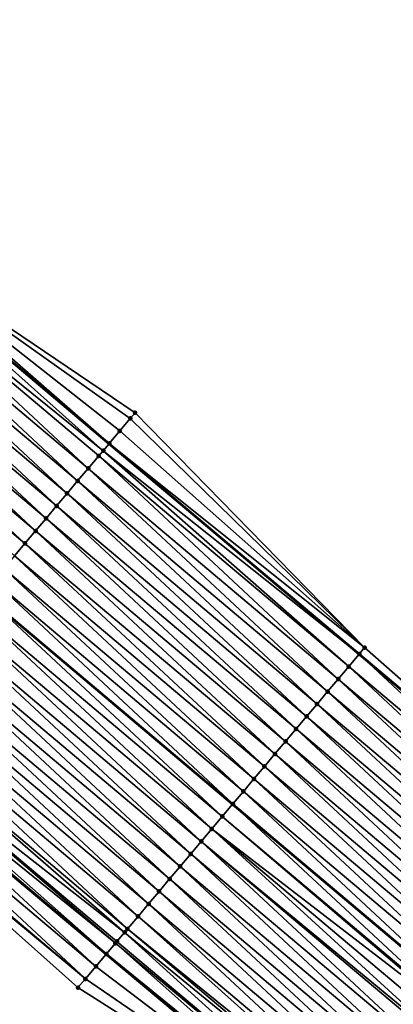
# Model space of a CAD drawing. Header units: feet. Extents: x 2017353 to 2024169, y 808050 to 818690.
# Tile 119 of 256: x 2017394 to 2017417, y 818579 to 818640. Entities that reach past the tile are written whole.
import ezdxf

# ---------------------------------------------------------------- set-up
doc = ezdxf.new("R2010")
doc.units = ezdxf.units.FT
doc.header["$MEASUREMENT"] = 0
for name, color, linetype, lineweight in [('EP_Travel Lane', 172, 'Continuous', 53), ('SB-Road Shots', 141, 'Continuous', 100), ('SB-Road X-Section', 40, 'Continuous', 13), ('STRIPING', 60, 'Continuous', 53)]:
    doc.layers.add(name, color=color, linetype=linetype, lineweight=lineweight)
doc.layers.add('I-77-MM15-17_SB-Surface-BORDER', color=7, linetype='Continuous')
doc.layers.add('I-77-MM15-17_SB-Surface-TIN', color=7, linetype='Continuous')

msp = doc.modelspace()

# ---------------------------------------------------------------- linework, layer by layer
at = {"layer": 'EP_Travel Lane'}
for points in [[(2017368.322989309, 818639.5371778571, 278.397272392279), (2017383.832366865, 818626.470221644, 278.2098004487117), (2017399.126980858, 818613.5842079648, 278.0464606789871), (2017414.421636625, 818600.69815909, 277.8916583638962), (2017429.716187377, 818587.8121986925, 277.7154096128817), (2017445.010957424, 818574.9260535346, 277.5839337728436), (2017460.305954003, 818562.0397175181, 277.4987336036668), (2017475.600915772, 818549.1534108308, 277.4063981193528), (2017490.895856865, 818536.2671215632, 277.3098552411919), (2017506.190878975, 818523.3807640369, 277.2298509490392), (2017521.484572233, 818510.498934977, 277.1277737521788), (2017536.782205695, 818497.6161731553, 276.9957189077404), (2017552.079970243, 818484.7333009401, 276.8856065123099), (2017567.377594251, 818471.8505470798, 276.7519686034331), (2017582.675031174, 818458.9679507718, 276.5870023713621), (2017597.972434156, 818446.085383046, 276.4163612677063), (2017613.269860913, 818433.2027952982, 276.249692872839), (2017628.567186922, 818420.3202923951, 276.0661536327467), (2017643.864532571, 818407.4377729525, 275.885903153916), (2017659.161856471, 818394.5552718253, 275.702010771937)], [(2017352.742519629, 818621.0491651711, 277.9247103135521), (2017368.288001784, 818608.0275514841, 277.6899354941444), (2017383.619511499, 818595.1851709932, 277.5421120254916), (2017398.950780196, 818582.3429923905, 277.3451886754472), (2017414.282211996, 818569.500677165, 277.1814914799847), (2017429.613933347, 818556.6581193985, 277.0767771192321), (2017444.945831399, 818543.8154136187, 277.008041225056), (2017460.277653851, 818530.9727711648, 276.9239253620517), (2017475.609462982, 818518.1301398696, 276.8370858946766), (2017490.941310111, 818505.2874767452, 276.757989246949), (2017506.254729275, 818492.4197630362, 276.6737494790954), (2017521.55248766, 818479.5368960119, 276.5626135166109), (2017536.850122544, 818466.6541329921, 276.4308028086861), (2017552.147716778, 818453.7714042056, 276.292179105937), (2017567.445116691, 818440.8888390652, 276.1210154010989), (2017582.742439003, 818428.0063392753, 275.9368511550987), (2017598.039826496, 818415.1237845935, 275.7636078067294), (2017613.33718564, 818402.2412537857, 275.5856172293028), (2017628.634668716, 818389.3586186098, 275.4283796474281), (2017643.932074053, 818376.476048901, 275.2581242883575), (2017659.216473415, 818363.5659910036, 275.0733244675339)]]:
    msp.add_polyline3d(points, dxfattribs=at)
at = {"layer": 'I-77-MM15-17_SB-Surface-BORDER', "color": 3, "linetype": 'Continuous', "lineweight": -3}
for points in [[(2017384.06100362, 818626.7415562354, 278.2106393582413), (2017400.722251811, 818615.477443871, 278.0474191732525), (2017414.762768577, 818601.1029483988, 277.8978323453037), (2017429.783852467, 818587.8924814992, 277.7175410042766)], [(2017414.259561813, 818569.4738075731, 277.1803513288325), (2017397.222936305, 818580.2934829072, 277.2373579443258), (2017382.289630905, 818593.607700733, 277.4602513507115)]]:
    msp.add_polyline3d(points, dxfattribs=at)
at = {"layer": 'I-77-MM15-17_SB-Surface-TIN', "color": 128, "linetype": 'Continuous', "lineweight": -3}
for points in [[(2017398.768138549, 818613.158407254, 278.0395821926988), (2017383.832366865, 818626.470221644, 278.2098004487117), (2017383.20071756, 818625.7207118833, 278.1974372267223)], [(2017383.84514169, 818626.4853801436, 278.2100504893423), (2017383.832366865, 818626.470221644, 278.2098004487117), (2017399.126980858, 818613.5842079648, 278.0464606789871)], [(2017398.768138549, 818613.158407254, 278.0395821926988), (2017399.126980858, 818613.5842079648, 278.0464606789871), (2017383.832366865, 818626.470221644, 278.2098004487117)], [(2017399.139061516, 818613.5985428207, 278.0466922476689), (2017384.06100362, 818626.7415562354, 278.2106393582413), (2017383.84514169, 818626.4853801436, 278.2100504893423)], [(2017399.139061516, 818613.5985428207, 278.0466922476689), (2017383.84514169, 818626.4853801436, 278.2100504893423), (2017399.126980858, 818613.5842079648, 278.0464606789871)], [(2017399.139061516, 818613.5985428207, 278.0466922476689), (2017399.783406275, 818614.3632779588, 278.043098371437), (2017384.06100362, 818626.7415562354, 278.2106393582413)], [(2017399.783406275, 818614.3632779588, 278.043098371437), (2017400.427775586, 818615.1279924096, 278.0445177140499), (2017384.06100362, 818626.7415562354, 278.2106393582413)], [(2017400.427775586, 818615.1279924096, 278.0445177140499), (2017400.722251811, 818615.477443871, 278.0474191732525), (2017384.06100362, 818626.7415562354, 278.2106393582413)], [(2017397.850144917, 818612.0692638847, 278.0075115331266), (2017383.20071756, 818625.7207118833, 278.1974372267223), (2017382.556264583, 818624.9560679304, 278.178933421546)], [(2017397.850144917, 818612.0692638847, 278.0075115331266), (2017398.494618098, 818612.8338908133, 278.0301406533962), (2017383.20071756, 818625.7207118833, 278.1974372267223)], [(2017398.494618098, 818612.8338908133, 278.0301406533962), (2017398.768138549, 818613.158407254, 278.0395821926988), (2017383.20071756, 818625.7207118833, 278.1974372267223)], [(2017397.205680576, 818611.3046295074, 277.9866875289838), (2017382.556264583, 818624.9560679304, 278.178933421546), (2017381.911818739, 818624.1914179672, 278.161886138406)], [(2017397.205680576, 818611.3046295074, 277.9866875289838), (2017397.850144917, 818612.0692638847, 278.0075115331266), (2017382.556264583, 818624.9560679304, 278.178933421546)], [(2017396.561219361, 818610.5399924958, 277.9665018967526), (2017381.911818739, 818624.1914179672, 278.161886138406), (2017381.267381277, 818623.4267609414, 278.1465503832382)], [(2017396.561219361, 818610.5399924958, 277.9665018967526), (2017397.205680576, 818611.3046295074, 277.9866875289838), (2017381.911818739, 818624.1914179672, 278.161886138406)], [(2017395.916762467, 818609.7753518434, 277.9471984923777), (2017381.267381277, 818623.4267609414, 278.1465503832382), (2017380.622953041, 818622.6620961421, 278.1330984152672)], [(2017395.916762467, 818609.7753518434, 277.9471984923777), (2017396.561219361, 818610.5399924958, 277.9665018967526), (2017381.267381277, 818623.4267609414, 278.1465503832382)], [(2017395.272294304, 818609.0107206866, 277.9255940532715), (2017380.622953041, 818622.6620961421, 278.1330984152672), (2017379.978522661, 818621.8974331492, 278.1192087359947)], [(2017395.272294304, 818609.0107206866, 277.9255940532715), (2017395.916762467, 818609.7753518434, 277.9471984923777), (2017380.622953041, 818622.6620961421, 278.1330984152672)], [(2017394.627800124, 818608.2461114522, 277.898677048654), (2017379.978522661, 818621.8974331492, 278.1192087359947), (2017379.334085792, 818621.1327756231, 278.1039942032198)], [(2017394.627800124, 818608.2461114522, 277.898677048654), (2017395.272294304, 818609.0107206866, 277.9255940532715), (2017379.978522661, 818621.8974331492, 278.1192087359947)], [(2017393.983319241, 818607.4814910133, 277.8744752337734), (2017379.334085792, 818621.1327756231, 278.1039942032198), (2017378.689613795, 818620.3681476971, 278.0816065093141)], [(2017393.983319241, 818607.4814910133, 277.8744752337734), (2017394.627800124, 818608.2461114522, 277.898677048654), (2017379.334085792, 818621.1327756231, 278.1039942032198)], [(2017393.338832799, 818606.7168752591, 277.8491382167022), (2017393.983319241, 818607.4814910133, 277.8744752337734), (2017378.689613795, 818620.3681476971, 278.0816065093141)], [(2017414.762768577, 818601.1029483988, 277.8978323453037), (2017400.722251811, 818615.477443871, 278.0474191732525), (2017400.427775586, 818615.1279924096, 278.0445177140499)], [(2017414.762768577, 818601.1029483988, 277.8978323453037), (2017400.427775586, 818615.1279924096, 278.0445177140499), (2017399.783406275, 818614.3632779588, 278.043098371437)], [(2017414.762768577, 818601.1029483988, 277.8978323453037), (2017399.783406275, 818614.3632779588, 278.043098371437), (2017399.139061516, 818613.5985428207, 278.0466922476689)], [(2017413.788555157, 818599.9470389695, 277.8703088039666), (2017398.768138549, 818613.158407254, 278.0395821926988), (2017398.494618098, 818612.8338908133, 278.0301406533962)], [(2017398.768138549, 818613.158407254, 278.0395821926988), (2017414.421636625, 818600.69815909, 277.8916583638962), (2017399.126980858, 818613.5842079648, 278.0464606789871)], [(2017413.788555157, 818599.9470389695, 277.8703088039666), (2017414.421636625, 818600.69815909, 277.8916583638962), (2017398.768138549, 818613.158407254, 278.0395821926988)], [(2017399.139061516, 818613.5985428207, 278.0466922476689), (2017399.126980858, 818613.5842079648, 278.0464606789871), (2017414.421636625, 818600.69815909, 277.8916583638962)], [(2017414.433023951, 818600.7116695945, 277.8920423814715), (2017399.139061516, 818613.5985428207, 278.0466922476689), (2017414.421636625, 818600.69815909, 277.8916583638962)], [(2017414.433023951, 818600.7116695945, 277.8920423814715), (2017414.762768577, 818601.1029483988, 277.8978323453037), (2017399.139061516, 818613.5985428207, 278.0466922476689)], [(2017413.144067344, 818599.1824243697, 277.8446916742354), (2017398.494618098, 818612.8338908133, 278.0301406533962), (2017397.850144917, 818612.0692638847, 278.0075115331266)], [(2017413.144067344, 818599.1824243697, 277.8446916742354), (2017413.788555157, 818599.9470389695, 277.8703088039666), (2017398.494618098, 818612.8338908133, 278.0301406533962)], [(2017412.499580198, 818598.4178092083, 277.81921069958), (2017397.850144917, 818612.0692638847, 278.0075115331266), (2017397.205680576, 818611.3046295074, 277.9866875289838)], [(2017412.499580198, 818598.4178092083, 277.81921069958), (2017413.144067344, 818599.1824243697, 277.8446916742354), (2017397.850144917, 818612.0692638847, 278.0075115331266)], [(2017411.855095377, 818597.6531920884, 277.7942043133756), (2017397.205680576, 818611.3046295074, 277.9866875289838), (2017396.561219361, 818610.5399924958, 277.9665018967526)], [(2017411.855095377, 818597.6531920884, 277.7942043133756), (2017412.499580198, 818598.4178092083, 277.81921069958), (2017397.205680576, 818611.3046295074, 277.9866875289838)], [(2017411.21061581, 818596.8885705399, 277.7702711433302), (2017396.561219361, 818610.5399924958, 277.9665018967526), (2017395.916762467, 818609.7753518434, 277.9471984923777)], [(2017411.21061581, 818596.8885705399, 277.7702711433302), (2017411.855095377, 818597.6531920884, 277.7942043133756), (2017396.561219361, 818610.5399924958, 277.9665018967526)], [(2017410.56613888, 818596.1239467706, 277.7468761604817), (2017395.916762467, 818609.7753518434, 277.9471984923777), (2017395.272294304, 818609.0107206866, 277.9255940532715)], [(2017410.56613888, 818596.1239467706, 277.7468761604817), (2017411.21061581, 818596.8885705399, 277.7702711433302), (2017395.916762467, 818609.7753518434, 277.9471984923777)], [(2017409.921658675, 818595.3593257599, 277.7228126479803), (2017395.272294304, 818609.0107206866, 277.9255940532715), (2017394.627800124, 818608.2461114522, 277.898677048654)], [(2017409.921658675, 818595.3593257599, 277.7228126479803), (2017410.56613888, 818596.1239467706, 277.7468761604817), (2017395.272294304, 818609.0107206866, 277.9255940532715)], [(2017409.277165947, 818594.5947153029, 277.696191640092), (2017394.627800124, 818608.2461114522, 277.898677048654), (2017393.983319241, 818607.4814910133, 277.8744752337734)], [(2017409.277165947, 818594.5947153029, 277.696191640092), (2017409.921658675, 818595.3593257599, 277.7228126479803), (2017394.627800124, 818608.2461114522, 277.898677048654)], [(2017408.632663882, 818593.830112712, 277.6676643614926), (2017393.983319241, 818607.4814910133, 277.8744752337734), (2017393.338832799, 818606.7168752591, 277.8491382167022)], [(2017408.632663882, 818593.830112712, 277.6676643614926), (2017409.277165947, 818594.5947153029, 277.696191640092), (2017393.983319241, 818607.4814910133, 277.8744752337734)], [(2017407.988159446, 818593.0655121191, 277.6386528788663), (2017393.338832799, 818606.7168752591, 277.8491382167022), (2017392.694346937, 818605.9522590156, 277.8239197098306)], [(2017407.988159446, 818593.0655121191, 277.6386528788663), (2017408.632663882, 818593.830112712, 277.6676643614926), (2017393.338832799, 818606.7168752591, 277.8491382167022)], [(2017407.343661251, 818592.3009062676, 277.6109158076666), (2017392.694346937, 818605.9522590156, 277.8239197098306), (2017392.049874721, 818605.1876312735, 277.8014877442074)], [(2017407.343661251, 818592.3009062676, 277.6109158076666), (2017407.988159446, 818593.0655121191, 277.6386528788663), (2017392.694346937, 818605.9522590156, 277.8239197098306)], [(2017406.69919413, 818591.5362742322, 277.5895239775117), (2017392.049874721, 818605.1876312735, 277.8014877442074), (2017391.405445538, 818604.4229672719, 277.7878427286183)], [(2017406.69919413, 818591.5362742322, 277.5895239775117), (2017407.343661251, 818592.3009062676, 277.6109158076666), (2017392.049874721, 818605.1876312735, 277.8014877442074)], [(2017406.054734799, 818590.7716356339, 277.5697225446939), (2017391.392355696, 818604.4074363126, 277.7874520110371), (2017390.760988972, 818603.6583263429, 277.768606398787)], [(2017391.405445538, 818604.4229672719, 277.7878427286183), (2017391.392355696, 818604.4074363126, 277.7874520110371), (2017406.68679014, 818591.5215571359, 277.58914285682)], [(2017406.054734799, 818590.7716356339, 277.5697225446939), (2017406.68679014, 818591.5215571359, 277.58914285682), (2017391.392355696, 818604.4074363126, 277.7874520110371)], [(2017406.69919413, 818591.5362742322, 277.5895239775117), (2017391.405445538, 818604.4229672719, 277.7878427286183), (2017406.68679014, 818591.5215571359, 277.58914285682)], [(2017405.410268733, 818590.0070027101, 277.5485460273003), (2017390.760988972, 818603.6583263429, 277.768606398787), (2017390.116508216, 818602.8937057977, 277.7444303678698)], [(2017405.410268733, 818590.0070027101, 277.5485460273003), (2017406.054734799, 818590.7716356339, 277.5697225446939), (2017390.760988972, 818603.6583263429, 277.768606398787)], [(2017404.76581519, 818589.2423592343, 277.5299266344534), (2017390.116508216, 818602.8937057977, 277.7444303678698), (2017389.472041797, 818602.1290731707, 277.7231822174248)], [(2017404.76581519, 818589.2423592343, 277.5299266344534), (2017405.410268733, 818590.0070027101, 277.5485460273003), (2017390.116508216, 818602.8937057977, 277.7444303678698)], [(2017404.121386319, 818588.4776949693, 277.5163451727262), (2017389.472041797, 818602.1290731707, 277.7231822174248), (2017388.827593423, 818601.3644253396, 277.705618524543)], [(2017404.121386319, 818588.4776949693, 277.5163451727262), (2017404.76581519, 818589.2423592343, 277.5299266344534), (2017389.472041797, 818602.1290731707, 277.7231822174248)], [(2017403.476963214, 818587.7130258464, 277.503940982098), (2017388.827593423, 818601.3644253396, 277.705618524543), (2017388.183161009, 818600.5997640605, 277.6913138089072)], [(2017403.476963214, 818587.7130258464, 277.503940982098), (2017404.121386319, 818588.4776949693, 277.5163451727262), (2017388.827593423, 818601.3644253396, 277.705618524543)], [(2017429.783852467, 818587.8924814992, 277.7175410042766), (2017414.762768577, 818601.1029483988, 277.8978323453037), (2017414.433023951, 818600.7116695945, 277.8920423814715)], [(2017402.83251832, 818586.9483750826, 277.4870876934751), (2017388.183161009, 818600.5997640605, 277.6913138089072), (2017387.538712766, 818599.835116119, 277.6737768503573)], [(2017402.83251832, 818586.9483750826, 277.4870876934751), (2017403.476963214, 818587.7130258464, 277.503940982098), (2017388.183161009, 818600.5997640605, 277.6913138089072)], [(2017429.082412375, 818587.0602544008, 277.6941702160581), (2017414.421636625, 818600.69815909, 277.8916583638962), (2017413.788555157, 818599.9470389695, 277.8703088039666)], [(2017414.433023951, 818600.7116695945, 277.8920423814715), (2017414.421636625, 818600.69815909, 277.8916583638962), (2017429.716187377, 818587.8121986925, 277.7154096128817)], [(2017429.082412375, 818587.0602544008, 277.6941702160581), (2017429.716187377, 818587.8121986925, 277.7154096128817), (2017414.421636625, 818600.69815909, 277.8916583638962)], [(2017429.726880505, 818587.8248855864, 277.7157679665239), (2017414.433023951, 818600.7116695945, 277.8920423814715), (2017429.716187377, 818587.8121986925, 277.7154096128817)], [(2017429.726880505, 818587.8248855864, 277.7157679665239), (2017429.783852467, 818587.8924814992, 277.7175410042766), (2017414.433023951, 818600.7116695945, 277.8920423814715)], [(2017402.188048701, 818586.183745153, 277.4651855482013), (2017387.538712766, 818599.835116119, 277.6737768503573), (2017386.89425023, 818599.0704802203, 277.6533215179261)], [(2017402.188048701, 818586.183745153, 277.4651855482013), (2017402.83251832, 818586.9483750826, 277.4870876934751), (2017387.538712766, 818599.835116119, 277.6737768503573)], [(2017428.437931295, 818586.2956341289, 277.6699276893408), (2017413.788555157, 818599.9470389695, 277.8703088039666), (2017413.144067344, 818599.1824243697, 277.8446916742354)], [(2017428.437931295, 818586.2956341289, 277.6699276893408), (2017429.082412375, 818587.0602544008, 277.6941702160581), (2017413.788555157, 818599.9470389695, 277.8703088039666)], [(2017427.793441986, 818585.5310207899, 277.6440050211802), (2017413.144067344, 818599.1824243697, 277.8446916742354), (2017412.499580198, 818598.4178092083, 277.81921069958)], [(2017427.793441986, 818585.5310207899, 277.6440050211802), (2017428.437931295, 818586.2956341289, 277.6699276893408), (2017413.144067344, 818599.1824243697, 277.8446916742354)], [(2017401.543582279, 818585.4191125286, 277.4439364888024), (2017386.89425023, 818599.0704802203, 277.6533215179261), (2017386.249784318, 818598.3058471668, 277.6321766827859)], [(2017401.543582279, 818585.4191125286, 277.4439364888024), (2017402.188048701, 818586.183745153, 277.4651855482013), (2017386.89425023, 818599.0704802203, 277.6533215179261)], [(2017400.899124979, 818584.6544722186, 277.424549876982), (2017386.249784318, 818598.3058471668, 277.6321766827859), (2017385.605315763, 818597.5412163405, 277.6104921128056)], [(2017400.899124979, 818584.6544722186, 277.424549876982), (2017401.543582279, 818585.4191125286, 277.4439364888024), (2017386.249784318, 818598.3058471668, 277.6321766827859)], [(2017427.148951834, 818584.7664081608, 277.6179103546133), (2017412.499580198, 818598.4178092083, 277.81921069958), (2017411.855095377, 818597.6531920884, 277.7942043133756)], [(2017427.148951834, 818584.7664081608, 277.6179103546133), (2017427.793441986, 818585.5310207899, 277.6440050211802), (2017412.499580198, 818598.4178092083, 277.81921069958)], [(2017400.2546723, 818583.8898280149, 277.4061068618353), (2017385.605315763, 818597.5412163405, 277.6104921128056), (2017384.960859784, 818596.7765749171, 277.5913756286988)], [(2017400.2546723, 818583.8898280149, 277.4061068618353), (2017400.899124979, 818584.6544722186, 277.424549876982), (2017385.605315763, 818597.5412163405, 277.6104921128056)], [(2017426.504460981, 818584.001796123, 277.5916724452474), (2017411.855095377, 818597.6531920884, 277.7942043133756), (2017411.21061581, 818596.8885705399, 277.7702711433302)], [(2017426.504460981, 818584.001796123, 277.5916724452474), (2017427.148951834, 818584.7664081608, 277.6179103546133), (2017411.855095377, 818597.6531920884, 277.7942043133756)], [(2017400.074637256, 818583.6762258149, 277.3999798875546), (2017384.960859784, 818596.7765749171, 277.5913756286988), (2017384.316410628, 818596.011927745, 277.5736522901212)], [(2017400.074637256, 818583.6762258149, 277.3999798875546), (2017400.2546723, 818583.8898280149, 277.4061068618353), (2017384.960859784, 818596.7765749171, 277.5913756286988)], [(2017425.859975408, 818583.2371796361, 277.5665126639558), (2017411.21061581, 818596.8885705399, 277.7702711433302), (2017410.56613888, 818596.1239467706, 277.7468761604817)], [(2017425.859975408, 818583.2371796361, 277.5665126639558), (2017426.504460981, 818584.001796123, 277.5916724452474), (2017411.21061581, 818596.8885705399, 277.7702711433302)], [(2017398.965653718, 818582.3606350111, 277.3461011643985), (2017383.971966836, 818595.6032816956, 277.5600623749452), (2017383.671908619, 818595.2473251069, 277.5451366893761)], [(2017399.516070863, 818583.0135684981, 277.3756774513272), (2017384.316410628, 818596.011927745, 277.5736522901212), (2017383.971966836, 818595.6032816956, 277.5600623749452)], [(2017398.965653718, 818582.3606350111, 277.3461011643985), (2017399.516070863, 818583.0135684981, 277.3756774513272), (2017383.971966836, 818595.6032816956, 277.5600623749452)], [(2017399.516070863, 818583.0135684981, 277.3756774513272), (2017399.610183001, 818583.1252146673, 277.3801863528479), (2017384.316410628, 818596.011927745, 277.5736522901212)], [(2017399.610183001, 818583.1252146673, 277.3801863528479), (2017400.074637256, 818583.6762258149, 277.3999798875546), (2017384.316410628, 818596.011927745, 277.5736522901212)], [(2017425.215485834, 818582.4725665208, 277.540535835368), (2017410.56613888, 818596.1239467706, 277.7468761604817), (2017409.921658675, 818595.3593257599, 277.7228126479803)], [(2017425.215485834, 818582.4725665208, 277.540535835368), (2017425.859975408, 818583.2371796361, 277.5665126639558), (2017410.56613888, 818596.1239467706, 277.7468761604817)], [(2017398.321097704, 818581.5960778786, 277.3065577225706), (2017383.619511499, 818595.1851709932, 277.5421120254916), (2017383.027364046, 818594.4827583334, 277.5079298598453)], [(2017383.671908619, 818595.2473251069, 277.5451366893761), (2017383.619511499, 818595.1851709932, 277.5421120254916), (2017398.950780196, 818582.3429923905, 277.3451886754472)], [(2017398.321097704, 818581.5960778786, 277.3065577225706), (2017398.950780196, 818582.3429923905, 277.3451886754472), (2017383.619511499, 818595.1851709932, 277.5421120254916)], [(2017398.965653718, 818582.3606350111, 277.3461011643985), (2017383.671908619, 818595.2473251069, 277.5451366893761), (2017398.950780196, 818582.3429923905, 277.3451886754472)], [(2017424.570986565, 818581.7079615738, 277.5125795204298), (2017409.921658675, 818595.3593257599, 277.7228126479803), (2017409.277165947, 818594.5947153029, 277.696191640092)], [(2017424.570986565, 818581.7079615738, 277.5125795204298), (2017425.215485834, 818582.4725665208, 277.540535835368), (2017409.921658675, 818595.3593257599, 277.7228126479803)], [(2017397.676537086, 818580.8315246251, 277.2660742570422), (2017383.027364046, 818594.4827583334, 277.5079298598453), (2017382.382798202, 818593.7182094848, 277.4663792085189)], [(2017397.676537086, 818580.8315246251, 277.2660742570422), (2017398.321097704, 818581.5960778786, 277.3065577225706), (2017383.027364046, 818594.4827583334, 277.5079298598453)], [(2017423.926478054, 818580.9433644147, 277.4827359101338), (2017409.277165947, 818594.5947153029, 277.696191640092), (2017408.632663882, 818593.830112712, 277.6676643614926)], [(2017423.926478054, 818580.9433644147, 277.4827359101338), (2017424.570986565, 818581.7079615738, 277.5125795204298), (2017409.277165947, 818594.5947153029, 277.696191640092)], [(2017423.281957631, 818580.1787772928, 277.4504599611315), (2017408.632663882, 818593.830112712, 277.6676643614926), (2017407.988159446, 818593.0655121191, 277.6386528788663)], [(2017423.281957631, 818580.1787772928, 277.4504599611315), (2017423.926478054, 818580.9433644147, 277.4827359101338), (2017408.632663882, 818593.830112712, 277.6676643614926)], [(2017397.676537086, 818580.8315246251, 277.2660742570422), (2017382.382798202, 818593.7182094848, 277.4663792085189), (2017382.289630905, 818593.607700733, 277.4602513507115)], [(2017397.222936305, 818580.2934829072, 277.2373579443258), (2017397.676537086, 818580.8315246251, 277.2660742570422), (2017382.289630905, 818593.607700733, 277.4602513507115)], [(2017422.637435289, 818579.4141917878, 277.4177921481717), (2017407.988159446, 818593.0655121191, 277.6386528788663), (2017407.343661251, 818592.3009062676, 277.6109158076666)], [(2017422.637435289, 818579.4141917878, 277.4177921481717), (2017423.281957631, 818580.1787772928, 277.4504599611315), (2017407.988159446, 818593.0655121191, 277.6386528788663)], [(2017421.992938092, 818578.6495850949, 277.3902589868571), (2017407.343661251, 818592.3009062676, 277.6109158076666), (2017406.69919413, 818591.5362742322, 277.5895239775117)], [(2017421.992938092, 818578.6495850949, 277.3902589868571), (2017422.637435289, 818579.4141917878, 277.4177921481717), (2017407.343661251, 818592.3009062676, 277.6109158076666)], [(2017421.348457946, 818577.884964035, 277.3662074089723), (2017406.68679014, 818591.5215571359, 277.58914285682), (2017406.054734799, 818590.7716356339, 277.5697225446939)], [(2017406.69919413, 818591.5362742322, 277.5895239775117), (2017406.68679014, 818591.5215571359, 277.58914285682), (2017421.98121963, 818578.635682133, 277.3898216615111)], [(2017421.348457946, 818577.884964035, 277.3662074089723), (2017421.98121963, 818578.635682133, 277.3898216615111), (2017406.68679014, 818591.5215571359, 277.58914285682)], [(2017421.992938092, 818578.6495850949, 277.3902589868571), (2017406.69919413, 818591.5362742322, 277.5895239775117), (2017421.98121963, 818578.635682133, 277.3898216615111)], [(2017421.268925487, 818577.7906037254, 277.3634192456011), (2017406.054734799, 818590.7716356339, 277.5697225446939), (2017405.410268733, 818590.0070027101, 277.5485460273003)], [(2017421.268925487, 818577.7906037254, 277.3634192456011), (2017421.348457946, 818577.884964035, 277.3662074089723), (2017406.054734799, 818590.7716356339, 277.5697225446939)], [(2017420.188014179, 818576.5081223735, 277.3302961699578), (2017405.410268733, 818590.0070027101, 277.5485460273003), (2017404.76581519, 818589.2423592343, 277.5299266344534)], [(2017420.188014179, 818576.5081223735, 277.3302961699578), (2017420.703989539, 818577.1203330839, 277.3445527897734), (2017405.410268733, 818590.0070027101, 277.5485460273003)], [(2017420.703989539, 818577.1203330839, 277.3445527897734), (2017421.268925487, 818577.7906037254, 277.3634192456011), (2017405.410268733, 818590.0070027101, 277.5485460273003)], [(2017419.415118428, 818575.5910158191, 277.314659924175), (2017404.76581519, 818589.2423592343, 277.5299266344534), (2017404.121386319, 818588.4776949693, 277.5163451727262)], [(2017419.415118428, 818575.5910158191, 277.314659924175), (2017420.059543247, 818576.3556834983, 277.3274140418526), (2017404.76581519, 818589.2423592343, 277.5299266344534)], [(2017420.059543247, 818576.3556834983, 277.3274140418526), (2017420.188014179, 818576.5081223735, 277.3302961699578), (2017404.76581519, 818589.2423592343, 277.5299266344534)], [(2017418.77070023, 818574.8263425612, 277.3032578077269), (2017404.121386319, 818588.4776949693, 277.5163451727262), (2017403.476963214, 818587.7130258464, 277.503940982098)], [(2017418.77070023, 818574.8263425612, 277.3032578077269), (2017419.415118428, 818575.5910158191, 277.314659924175), (2017404.121386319, 818588.4776949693, 277.5163451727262)], [(2017418.126273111, 818574.0616768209, 277.2900338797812), (2017403.476963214, 818587.7130258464, 277.503940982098), (2017402.83251832, 818586.9483750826, 277.4870876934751)], [(2017418.126273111, 818574.0616768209, 277.2900338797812), (2017418.77070023, 818574.8263425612, 277.3032578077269), (2017403.476963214, 818587.7130258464, 277.503940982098)], [(2017417.481833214, 818573.2970218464, 277.2742009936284), (2017402.83251832, 818586.9483750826, 277.4870876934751), (2017402.188048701, 818586.183745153, 277.4651855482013)], [(2017417.481833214, 818573.2970218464, 277.2742009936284), (2017418.126273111, 818574.0616768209, 277.2900338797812), (2017402.83251832, 818586.9483750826, 277.4870876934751)], [(2017416.837383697, 818572.532374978, 277.2564037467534), (2017402.188048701, 818586.183745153, 277.4651855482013), (2017401.543582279, 818585.4191125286, 277.4439364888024)], [(2017416.837383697, 818572.532374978, 277.2564037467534), (2017417.481833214, 818573.2970218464, 277.2742009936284), (2017402.188048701, 818586.183745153, 277.4651855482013)], [(2017416.192941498, 818571.7677219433, 277.2401008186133), (2017401.543582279, 818585.4191125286, 277.4439364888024), (2017400.899124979, 818584.6544722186, 277.424549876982)], [(2017416.192941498, 818571.7677219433, 277.2401008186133), (2017416.837383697, 818572.532374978, 277.2564037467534), (2017401.543582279, 818585.4191125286, 277.4439364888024)], [(2017415.799918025, 818571.301363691, 277.232398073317), (2017400.899124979, 818584.6544722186, 277.424549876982), (2017400.2546723, 818583.8898280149, 277.4061068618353)], [(2017415.799918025, 818571.301363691, 277.232398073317), (2017416.192941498, 818571.7677219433, 277.2401008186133), (2017400.899124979, 818584.6544722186, 277.424549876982)], [(2017414.904065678, 818570.2384086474, 277.2092461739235), (2017400.074637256, 818583.6762258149, 277.3999798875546), (2017399.610183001, 818583.1252146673, 277.3801863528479)], [(2017415.548515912, 818571.0030549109, 277.2271899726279), (2017400.2546723, 818583.8898280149, 277.4061068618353), (2017400.074637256, 818583.6762258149, 277.3999798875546)], [(2017414.904065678, 818570.2384086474, 277.2092461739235), (2017415.548515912, 818571.0030549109, 277.2271899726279), (2017400.074637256, 818583.6762258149, 277.3999798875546)], [(2017415.548515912, 818571.0030549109, 277.2271899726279), (2017415.799918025, 818571.301363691, 277.232398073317), (2017400.2546723, 818583.8898280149, 277.4061068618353)], [(2017414.478221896, 818569.7332009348, 277.191358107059), (2017399.516070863, 818583.0135684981, 277.3756774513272), (2017398.965653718, 818582.3606350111, 277.3461011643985)], [(2017414.904065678, 818570.2384086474, 277.2092461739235), (2017399.610183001, 818583.1252146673, 277.3801863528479), (2017399.516070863, 818583.0135684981, 277.3756774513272)], [(2017414.478221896, 818569.7332009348, 277.191358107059), (2017414.904065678, 818570.2384086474, 277.2092461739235), (2017399.516070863, 818583.0135684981, 277.3756774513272)], [(2017414.259561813, 818569.4738075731, 277.1803513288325), (2017398.950780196, 818582.3429923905, 277.3451886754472), (2017398.321097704, 818581.5960778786, 277.3065577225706)], [(2017398.965653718, 818582.3606350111, 277.3461011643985), (2017398.950780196, 818582.3429923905, 277.3451886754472), (2017414.282211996, 818569.500677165, 277.1814914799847)], [(2017414.259561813, 818569.4738075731, 277.1803513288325), (2017414.282211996, 818569.500677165, 277.1814914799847), (2017398.950780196, 818582.3429923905, 277.3451886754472)], [(2017414.478221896, 818569.7332009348, 277.191358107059), (2017398.965653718, 818582.3606350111, 277.3461011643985), (2017414.282211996, 818569.500677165, 277.1814914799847)], [(2017414.259561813, 818569.4738075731, 277.1803513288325), (2017398.321097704, 818581.5960778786, 277.3065577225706), (2017397.676537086, 818580.8315246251, 277.2660742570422)], [(2017414.259561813, 818569.4738075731, 277.1803513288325), (2017397.676537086, 818580.8315246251, 277.2660742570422), (2017397.222936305, 818580.2934829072, 277.2373579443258)]]:
    msp.add_3dface(points, dxfattribs=at)
at = {"layer": 'SB-Road Shots', "lineweight": 100}
for p in [(2017400.722251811, 818615.477443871, 278.0474191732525), (2017400.427775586, 818615.1279924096, 278.0445177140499), (2017399.783406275, 818614.3632779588, 278.043098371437), (2017398.768138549, 818613.158407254, 278.0395821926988), (2017399.139061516, 818613.5985428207, 278.0466922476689), (2017398.494618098, 818612.8338908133, 278.0301406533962), (2017397.850144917, 818612.0692638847, 278.0075115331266), (2017397.205680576, 818611.3046295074, 277.9866875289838), (2017396.561219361, 818610.5399924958, 277.9665018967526), (2017395.916762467, 818609.7753518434, 277.9471984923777), (2017395.272294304, 818609.0107206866, 277.9255940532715), (2017394.627800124, 818608.2461114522, 277.898677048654), (2017393.983319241, 818607.4814910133, 277.8744752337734), (2017414.762768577, 818601.1029483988, 277.8978323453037), (2017414.433023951, 818600.7116695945, 277.8920423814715), (2017413.788555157, 818599.9470389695, 277.8703088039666), (2017413.144067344, 818599.1824243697, 277.8446916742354), (2017412.499580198, 818598.4178092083, 277.81921069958), (2017411.855095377, 818597.6531920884, 277.7942043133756), (2017411.21061581, 818596.8885705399, 277.7702711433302), (2017410.56613888, 818596.1239467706, 277.7468761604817), (2017409.921658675, 818595.3593257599, 277.7228126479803), (2017409.277165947, 818594.5947153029, 277.696191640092), (2017408.632663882, 818593.830112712, 277.6676643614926), (2017407.988159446, 818593.0655121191, 277.6386528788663), (2017407.343661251, 818592.3009062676, 277.6109158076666), (2017406.69919413, 818591.5362742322, 277.5895239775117), (2017406.054734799, 818590.7716356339, 277.5697225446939), (2017405.410268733, 818590.0070027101, 277.5485460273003), (2017404.76581519, 818589.2423592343, 277.5299266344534), (2017404.121386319, 818588.4776949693, 277.5163451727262), (2017403.476963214, 818587.7130258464, 277.503940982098), (2017402.83251832, 818586.9483750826, 277.4870876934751), (2017402.188048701, 818586.183745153, 277.4651855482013), (2017401.543582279, 818585.4191125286, 277.4439364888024), (2017400.899124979, 818584.6544722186, 277.424549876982), (2017400.074637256, 818583.6762258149, 277.3999798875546), (2017400.2546723, 818583.8898280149, 277.4061068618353), (2017399.516070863, 818583.0135684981, 277.3756774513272), (2017399.610183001, 818583.1252146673, 277.3801863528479), (2017398.965653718, 818582.3606350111, 277.3461011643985), (2017398.321097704, 818581.5960778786, 277.3065577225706), (2017397.676537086, 818580.8315246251, 277.2660742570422), (2017397.222936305, 818580.2934829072, 277.2373579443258)]:
    msp.add_point(p, dxfattribs=at)
at = {"layer": 'SB-Road X-Section', "extrusion": (-0.7647046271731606, 0.6443491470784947, 0.006403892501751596), "elevation": -1015239.70190644, "flags": 128}
msp.add_lwpolyline([(-1925948.97000904, 6779.672351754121), (-1925948.513027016, 6779.669450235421), (-1925947.513027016, 6779.668030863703), (-1925946.513027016, 6779.67162481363), (-1925945.937437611, 6779.664514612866), (-1925945.513027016, 6779.655072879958), (-1925944.513027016, 6779.632443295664), (-1925943.513027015, 6779.611618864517), (-1925942.513027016, 6779.591432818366), (-1925941.513027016, 6779.572129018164), (-1925940.513027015, 6779.550524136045), (-1925939.513027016, 6779.523606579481), (-1925938.513027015, 6779.49940426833), (-1925937.513027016, 6779.474066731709), (-1925936.513027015, 6779.448847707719), (-1925935.513027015, 6779.426415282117), (-1925934.513027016, 6779.412769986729), (-1925933.513027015, 6779.393533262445), (-1925932.513027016, 6779.369356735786), (-1925931.513027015, 6779.348108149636), (-1925930.513027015, 6779.3305440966), (-1925929.513027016, 6779.31623908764), (-1925928.513027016, 6779.298701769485), (-1925927.513027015, 6779.278246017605), (-1925926.513027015, 6779.25710074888), (-1925925.513027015, 6779.235415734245), (-1925924.513027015, 6779.216298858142), (-1925923.513027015, 6779.198575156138), (-1925922.978580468, 6779.184984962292), (-1925922.513027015, 6779.170058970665), (-1925921.513027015, 6779.132851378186), (-1925920.513027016, 6779.091299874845), (-1925920.36848523, 6779.08517189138)], dxfattribs=at)
at = {"layer": 'SB-Road X-Section', "extrusion": (-0.7647046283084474, 0.6443491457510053, 0.00640389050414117), "elevation": -1015259.705283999, "flags": 128}
msp.add_lwpolyline([(-1925947.022947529, 6779.648835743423), (-1925946.511253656, 6779.643045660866), (-1925945.511253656, 6779.621311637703), (-1925944.511253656, 6779.59569398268), (-1925943.511253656, 6779.570212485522), (-1925942.511253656, 6779.545205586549), (-1925941.511253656, 6779.52127192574), (-1925940.511253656, 6779.497876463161), (-1925939.511253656, 6779.473812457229), (-1925938.511253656, 6779.447190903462), (-1925937.511253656, 6779.418663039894), (-1925936.511253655, 6779.38965096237), (-1925935.511253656, 6779.361913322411), (-1925934.511253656, 6779.340521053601), (-1925933.511253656, 6779.320719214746), (-1925932.511253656, 6779.299542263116), (-1925931.511253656, 6779.28092248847), (-1925930.511253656, 6779.267340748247), (-1925929.511253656, 6779.254936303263), (-1925928.511253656, 6779.238082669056), (-1925927.511253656, 6779.216180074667), (-1925926.511253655, 6779.194930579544), (-1925925.511253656, 6779.175543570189), (-1925924.511253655, 6779.157100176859), (-1925924.23189991, 6779.150973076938), (-1925923.511253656, 6779.13117913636), (-1925923.365233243, 6779.126670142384), (-1925922.511253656, 6779.097093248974), (-1925921.511253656, 6779.057548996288), (-1925920.511253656, 6779.017064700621), (-1925919.807518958, 6778.988347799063)], dxfattribs=at)
at = {"layer": 'SB-Road X-Section', "extrusion": (-0.7647046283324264, 0.6443491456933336, 0.006403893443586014), "elevation": -1015279.705378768, "flags": 128}
msp.add_lwpolyline([(-1925946.599595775, 6779.599606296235), (-1925946.51119322, 6779.597833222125), (-1925945.51119322, 6779.576235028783), (-1925944.51119322, 6779.551992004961), (-1925943.51119322, 6779.526068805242), (-1925942.51119322, 6779.499973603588), (-1925941.51119322, 6779.4737351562), (-1925940.51119322, 6779.448574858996), (-1925939.51119322, 6779.422597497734), (-1925938.51119322, 6779.394640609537), (-1925937.51119322, 6779.364796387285), (-1925936.51119322, 6779.332519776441), (-1925935.51119322, 6779.299851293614), (-1925934.51119322, 6779.272317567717), (-1925933.51119322, 6779.248265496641), (-1925933.387786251, 6779.245477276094), (-1925932.51119322, 6779.226610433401), (-1925931.710548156, 6779.212353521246), (-1925931.51119322, 6779.209471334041), (-1925930.51119322, 6779.196716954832), (-1925929.51119322, 6779.185314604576), (-1925928.51119322, 6779.172090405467), (-1925927.51119322, 6779.156257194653), (-1925926.51119322, 6779.138459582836), (-1925925.51119322, 6779.122156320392), (-1925924.901310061, 6779.114453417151), (-1925924.51119322, 6779.109245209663), (-1925923.51119322, 6779.091301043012), (-1925922.850452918, 6779.073412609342), (-1925922.51119322, 6779.062405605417)], dxfattribs=at)
at = {"layer": 'STRIPING'}
msp.add_polyline3d([(2017360.589068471, 818630.3598465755, 278.1775844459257), (2017376.097942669, 818617.2932974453, 277.9901352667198), (2017391.392355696, 818604.4074363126, 277.7874520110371), (2017406.68679014, 818591.5215571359, 277.58914285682), (2017421.98121963, 818578.635682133, 277.3898216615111), (2017437.276144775, 818565.7493895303, 277.2917054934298), (2017452.571243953, 818552.8629503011, 277.229127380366), (2017467.866274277, 818539.9765690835, 277.1524862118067), (2017483.161381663, 818527.0901229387, 277.0915821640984), (2017498.456309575, 818514.2038280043, 276.9940316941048), (2017513.752311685, 818501.3200487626, 276.897955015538), (2017529.049956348, 818488.4372775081, 276.7677758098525), (2017544.347609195, 818475.5544993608, 276.6389659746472), (2017559.645195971, 818462.6717768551, 276.4990933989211), (2017574.942709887, 818449.7891157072, 276.3470201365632), (2017590.240162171, 818436.9065064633, 276.1846273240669), (2017605.537606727, 818424.0239037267, 276.0209393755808), (2017620.835006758, 818411.141338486, 275.8497956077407), (2017636.132295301, 818398.2588671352, 275.6599823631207), (2017651.42960608, 818385.3763770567, 275.4738929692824), (2017666.731937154, 818372.5025117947, 275.295154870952)], dxfattribs=at)

doc.saveas('drawing.dxf')
